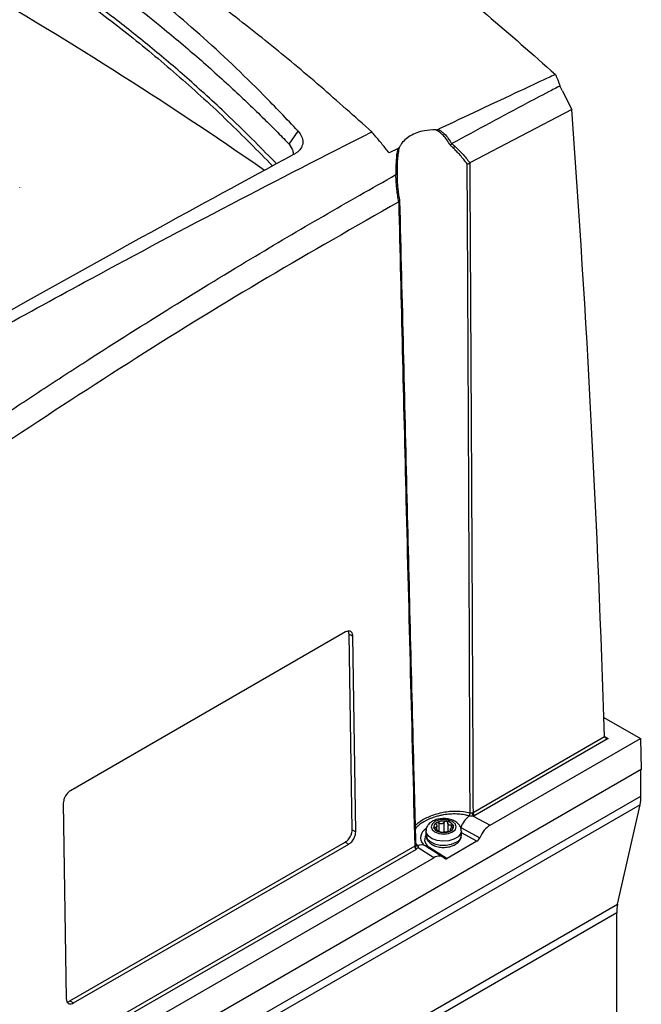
# Model space of a CAD drawing. Header units: millimetres. Extents: x -0.66 to 0.91, y -0.4 to 0.64.
# Tile 115 of 171: x 0.79 to 0.91, y -0.24 to -0.04. Entities that reach past the tile are written whole.
import ezdxf

# ---------------------------------------------------------------- set-up
doc = ezdxf.new("R2010")
doc.units = ezdxf.units.MM
doc.layers.add('FORMAT', color=7, linetype='Continuous')

msp = doc.modelspace()

# ---------------------------------------------------------------- linework, layer by layer
at = {"layer": 'FORMAT', "color": 7, "linetype": 'Continuous', "lineweight": 25}
for p, q in [((0.89582, -0.058138), (0.895369, -0.05724)), ((0.89582, -0.058138), (0.897696, -0.061876)), ((0.897696, -0.061876), (0.877543, -0.07247)), ((0.841771, -0.068766), (0.843544, -0.06617)), ((0.863324, -0.069653), (0.861549, -0.070506)), ((0.788481, -0.077317), (0.788481, -0.077309)), ((0.852949, -0.165339), (0.798501, -0.196771)), ((0.85368, -0.165762), (0.853549, -0.165173)), ((0.85426, -0.204474), (0.85368, -0.165762)), ((0.85368, -0.165762), (0.854388, -0.16617)), ((0.854968, -0.204882), (0.854388, -0.16617)), ((0.904061, -0.18227), (0.91127, -0.186432)), ((0.878163, -0.201053), (0.904183, -0.186032)), ((0.90489, -0.186433), (0.878517, -0.201658)), ((0.881553, -0.203587), (0.91127, -0.186432)), ((0.904182, -0.186025), (0.90489, -0.186433)), ((0.904183, -0.186032), (0.904183, -0.186033)), ((0.91127, -0.186432), (0.911455, -0.192556)), ((0.911455, -0.192556), (0.656835, -0.339545)), ((0.911393, -0.197821), (0.911393, -0.192591)), ((0.656835, -0.344775), (0.911393, -0.197821)), ((0.911212, -0.199554), (0.656653, -0.346507)), ((0.797112, -0.199234), (0.797692, -0.237947)), ((0.906766, -0.219223), (0.911212, -0.199554)), ((0.877397, -0.20176), (0.877394, -0.20176)), ((0.878171, -0.201788), (0.881553, -0.203587)), ((0.85426, -0.204474), (0.854968, -0.204882)), ((0.87063, -0.204046), (0.87063, -0.204362)), ((0.87101, -0.204525), (0.87101, -0.203772)), ((0.871419, -0.203155), (0.871419, -0.204732)), ((0.872449, -0.204953), (0.872449, -0.202996)), ((0.873149, -0.203104), (0.873149, -0.204848)), ((0.873712, -0.204422), (0.873712, -0.204731)), ((0.873815, -0.204669), (0.873815, -0.204539)), ((0.873904, -0.204102), (0.873904, -0.20354)), ((0.875734, -0.204046), (0.879514, -0.206056)), ((0.868861, -0.204719), (0.868861, -0.205536)), ((0.875861, -0.205536), (0.875861, -0.204719)), ((0.878931, -0.206762), (0.875861, -0.205129)), ((0.786239, -0.254119), (0.866704, -0.207668)), ((0.86689, -0.20837), (0.786593, -0.254725)), ((0.798424, -0.238369), (0.852871, -0.206938)), ((0.799131, -0.238777), (0.853578, -0.207346)), ((0.852871, -0.206938), (0.853578, -0.207346)), ((0.86679, -0.207114), (0.867191, -0.20765)), ((0.866852, -0.207475), (0.866852, -0.207461)), ((0.866882, -0.207561), (0.866884, -0.207563)), ((0.867191, -0.20765), (0.867193, -0.207651)), ((0.870398, -0.210026), (0.867283, -0.208074)), ((0.8722, -0.209882), (0.868712, -0.207697)), ((0.869606, -0.207974), (0.87307, -0.210145)), ((0.878931, -0.206762), (0.87307, -0.210145)), ((0.78963, -0.256653), (0.870398, -0.210026)), ((0.652207, -0.366176), (0.906766, -0.219223)), ((0.906585, -0.220955), (0.652026, -0.367909)), ((0.906585, -0.243263), (0.906585, -0.220955)), ((0.798424, -0.238369), (0.799131, -0.238777))]:
    msp.add_line(p, q, dxfattribs=at)
at = {"layer": 'FORMAT', "color": 7, "linetype": 'Continuous', "lineweight": 25, "flags": 128}
for points in [[(0.870593, -0.202882), (0.870051, -0.20335), (0.869861, -0.203903), (0.870051, -0.204455), (0.870593, -0.204923), (0.871404, -0.205236), (0.872361, -0.205346), (0.873317, -0.205236), (0.874128, -0.204923), (0.87467, -0.204455), (0.874861, -0.203903), (0.87467, -0.20335), (0.874128, -0.202882), (0.873317, -0.202569), (0.872361, -0.20246), (0.871404, -0.202569), (0.870593, -0.202882)], [(0.875861, -0.204717), (0.875715, -0.205296), (0.875209, -0.205893), (0.874394, -0.206364), (0.873359, -0.206656), (0.872216, -0.206738), (0.871088, -0.206602), (0.870099, -0.206261), (0.869354, -0.205754), (0.868935, -0.205134), (0.868861, -0.204719)], [(0.868861, -0.205536), (0.868864, -0.205619), (0.8691, -0.20627), (0.86969, -0.206842), (0.870569, -0.207272), (0.871642, -0.207513), (0.872794, -0.207541), (0.873898, -0.207351), (0.874836, -0.206965)]]:
    msp.add_lwpolyline(points, dxfattribs=at)
at = {"layer": 'FORMAT', "color": 7, "linetype": 'Continuous', "lineweight": 25}
for centre, radius, start, end in [((0.351477, -0.773149), 0.8511733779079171, 55.229995, 64.911818), ((0.873546, -0.068592), 0.0011894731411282, 307.053851, 329.840813), ((0.862972, -0.07588), 0.0002823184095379, 53.617655, 97.994537), ((0.903517, -0.197873), 0.0078762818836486, 347.678572, 0.374896), ((0.881049, -0.206161), 0.0057212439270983, 129.707658, 158.30289), ((0.876467, -0.201147), 0.0011120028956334, 326.540595, 0.687065), ((0.87647, -0.201147), 0.0011114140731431, 326.511347, 0.679877), ((0.879381, -0.201102), 0.0013906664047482, 180.711352, 209.55477), ((0.878932, -0.201009), 0.0007703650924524, 183.229654, 237.347738), ((0.869794, -0.206056), 0.0019927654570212, 118.474863, 220.681814), ((0.871272, -0.203909), 0.0008682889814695, 110.742075, 199.461002), ((0.871957, -0.203204), 0.0018029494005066, 213.438879, 266.566498), ((0.872357, -0.205789), 0.0030317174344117, 80.228903, 117.357175), ((0.870998, -0.205296), 0.0007033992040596, 52.223814, 67.781563), ((0.872023, -0.203521), 0.0013555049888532, 235.975145, 244.030232), ((0.872764, -0.204601), 0.0018029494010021, 33.438879, 86.566498), ((0.873723, -0.202918), 0.0007033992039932, 232.223814, 247.781563), ((0.872699, -0.204693), 0.0013555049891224, 55.975145, 64.030232), ((0.87345, -0.203897), 0.0008682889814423, 290.742075, 19.461002), ((0.87022, -0.206465), 0.0016292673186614, 147.354391, 247.851072), ((0.872364, -0.202016), 0.0030317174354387, 260.228903, 297.357175), ((0.874182, -0.205414), 0.0016831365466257, 292.848588, 355.831271), ((0.866603, -0.207441), 0.0002486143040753, 294.08033, 355.416534), ((0.866656, -0.207468), 0.000194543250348, 2.073719, 44.377114), ((0.867114, -0.207314), 0.0003450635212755, 227.009741, 282.893798), ((0.867116, -0.207315), 0.0003447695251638, 226.888912, 282.929744), ((0.867907, -0.209126), 0.0016403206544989, 60.593804, 115.867621), ((0.869267, -0.207379), 0.000684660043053, 272.4477, 299.606185), ((0.914461, -0.220904), 0.0078762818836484, 167.678572, 180.374896)]:
    msp.add_arc(centre, radius, start, end, dxfattribs=at)
for centre, major_axis, ratio, start_param, end_param in [((-1.462135, -1.605187), (1.629279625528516, 2.925348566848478), 0.587367, 5.507761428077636, 5.553786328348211), ((0.90489, -0.186025), (0.0007071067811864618, 0), 0.577382, 3.160686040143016, 4.712388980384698), ((0.881598, -0.206468), (0.001705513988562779, 0.003056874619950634), 0.587796, 0.7774883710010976, 1.75925372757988), ((0.878918, -0.205939), (0.0004872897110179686, 0.0008733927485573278), 0.587796, 3.919081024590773, 4.900846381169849), ((0.87044, -0.21291), (0.001706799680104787, 0.003059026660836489), 0.586955, 6.07821691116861, 7.059982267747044), ((0.873058, -0.209322), (0.0004876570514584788, 0.0008740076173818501), 0.586955, 2.936624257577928, 3.918389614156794)]:
    msp.add_ellipse(centre, major_axis=major_axis, ratio=ratio, start_param=start_param, end_param=end_param, dxfattribs=at)
for points, knots in [([(0.7486825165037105, 0.0291848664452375), (0.7512682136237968, 0.0285461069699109), (0.7564396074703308, 0.0272685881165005), (0.7662035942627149, 0.0243530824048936), (0.7757329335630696, 0.0210220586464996), (0.7859825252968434, 0.0169194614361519), (0.7949801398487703, 0.0129640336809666), (0.8050689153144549, 0.0080681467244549), (0.8152389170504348, 0.0026730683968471), (0.8255049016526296, -0.0032331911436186), (0.8358632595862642, -0.0096567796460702), (0.846314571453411, -0.0166106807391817), (0.856814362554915, -0.0240733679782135), (0.8683809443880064, -0.0328392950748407), (0.8809780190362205, -0.0430099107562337), (0.8899661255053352, -0.0509829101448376), (0.8944646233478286, -0.0549733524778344)], [0, 0, 0, 0, 0.0558601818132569, 0.1117203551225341, 0.2078317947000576, 0.2559942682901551, 0.3246454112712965, 0.3932965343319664, 0.4624266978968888, 0.5315568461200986, 0.6013391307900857, 0.6718757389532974, 0.7428013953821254, 0.8138578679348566, 0.9068368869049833, 0.9999999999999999, 0.9999999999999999, 0.9999999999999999, 0.9999999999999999]), ([(0.8581242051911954, -0.0663332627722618), (0.8547515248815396, -0.0633102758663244), (0.8480003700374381, -0.0572591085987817), (0.8377139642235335, -0.0487078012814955), (0.8273184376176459, -0.0405510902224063), (0.8168559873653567, -0.0328719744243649), (0.8063604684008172, -0.0256795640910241), (0.795836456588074, -0.018978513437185), (0.7852664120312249, -0.0127584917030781), (0.7747058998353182, -0.0070547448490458), (0.7641837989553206, -0.0018811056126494), (0.7537062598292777, 0.0027614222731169), (0.7432557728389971, 0.0068819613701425), (0.7338194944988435, 0.010123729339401), (0.7253966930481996, 0.012671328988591), (0.7204649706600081, 0.0139301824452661), (0.7179979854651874, 0.0145598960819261)], [0, 0, 0, 0, 0.0740144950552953, 0.1481561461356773, 0.2226838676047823, 0.2973414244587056, 0.3713556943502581, 0.4454971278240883, 0.5200246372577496, 0.594681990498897, 0.6686962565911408, 0.7428376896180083, 0.8173652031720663, 0.8920225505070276, 0.9459866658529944, 1, 1, 1, 1]), ([(0.8435441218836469, -0.0661698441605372), (0.8412844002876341, -0.0637811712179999), (0.8349832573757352, -0.0571204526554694), (0.8241770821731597, -0.0469183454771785), (0.8124210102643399, -0.0370914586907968), (0.8017386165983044, -0.0291424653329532), (0.792292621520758, -0.0227668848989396), (0.7826216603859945, -0.0168875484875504), (0.7727649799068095, -0.0115332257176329), (0.7628609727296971, -0.0067691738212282), (0.7529394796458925, -0.0025843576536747), (0.7431437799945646, 0.0009984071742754), (0.7333904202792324, 0.0040322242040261), (0.7237946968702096, 0.0065605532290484), (0.7173799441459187, 0.0078519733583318), (0.7142179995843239, 0.0084885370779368)], [0, 0, 0, 0, 0.0609807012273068, 0.1700422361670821, 0.2794979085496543, 0.3535433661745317, 0.4277154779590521, 0.5022736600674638, 0.5769622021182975, 0.6512214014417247, 0.7231840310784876, 0.7951468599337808, 0.8640728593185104, 0.932999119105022, 1, 1, 1, 1]), ([(0.7142165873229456, 0.0049658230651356), (0.7154895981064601, 0.0046800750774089), (0.7177618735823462, 0.0041700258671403), (0.7218059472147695, 0.0031783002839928), (0.7277342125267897, 0.001612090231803), (0.7382500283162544, -0.0015516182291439), (0.7518639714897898, -0.0065482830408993), (0.7670737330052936, -0.0134009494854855), (0.780710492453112, -0.020676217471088), (0.7933455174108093, -0.0284293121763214), (0.8049781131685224, -0.0364673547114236), (0.8150097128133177, -0.0442070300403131), (0.8235489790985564, -0.0513967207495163), (0.8304103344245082, -0.0575706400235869), (0.8356116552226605, -0.0625536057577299), (0.839234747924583, -0.0661483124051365), (0.8408187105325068, -0.0677682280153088), (0.8416121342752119, -0.0685796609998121)], [0, 0, 0, 0, 0.0275140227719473, 0.049111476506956, 0.0876309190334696, 0.1563043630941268, 0.2788226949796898, 0.3884713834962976, 0.4987565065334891, 0.5924754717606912, 0.6859308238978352, 0.7793009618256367, 0.8409592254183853, 0.9027006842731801, 0.9571380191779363, 0.9785299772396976, 1, 1, 1, 1]), ([(0.7126411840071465, -0.0006500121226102), (0.7165853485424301, -0.0015069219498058), (0.7244736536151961, -0.0032207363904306), (0.7362515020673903, -0.0067039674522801), (0.747967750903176, -0.0108669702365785), (0.7592149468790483, -0.0156201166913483), (0.7699793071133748, -0.0208646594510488), (0.7802472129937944, -0.026524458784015), (0.7904246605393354, -0.0328071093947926), (0.8004612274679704, -0.0397003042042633), (0.8104024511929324, -0.0472436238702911), (0.820159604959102, -0.0554094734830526), (0.829582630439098, -0.0639894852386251), (0.8355796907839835, -0.0700963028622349), (0.8385012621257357, -0.0730713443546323)], [0, 0, 0, 0, 0.0872833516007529, 0.1745661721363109, 0.2625216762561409, 0.3506752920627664, 0.4303471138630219, 0.5106357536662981, 0.5909244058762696, 0.6726082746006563, 0.7542923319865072, 0.8375841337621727, 0.9208763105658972, 1, 1, 1, 1]), ([(0.8392728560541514, -0.0726505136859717), (0.8378496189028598, -0.0711831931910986), (0.8347940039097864, -0.0680329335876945), (0.8290572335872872, -0.0624553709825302), (0.8223177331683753, -0.0562565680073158), (0.8147294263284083, -0.0497752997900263), (0.805336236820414, -0.0422993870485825), (0.7937269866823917, -0.0339701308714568), (0.7804860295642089, -0.0257387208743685), (0.7677365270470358, -0.018883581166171), (0.7555322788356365, -0.0132231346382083), (0.7445617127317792, -0.0089167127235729), (0.7348913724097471, -0.0056738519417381), (0.7268956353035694, -0.0033573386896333), (0.7197024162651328, -0.001556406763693), (0.7152851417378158, -0.0006363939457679), (0.7133373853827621, -0.0002307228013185)], [0, 0, 0, 0, 0.0387027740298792, 0.0830928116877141, 0.1527586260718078, 0.2149383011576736, 0.2771697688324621, 0.3884890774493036, 0.4991091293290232, 0.5924698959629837, 0.6856277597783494, 0.7788213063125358, 0.8404666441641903, 0.9022983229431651, 0.9569193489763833, 1, 1, 1, 1]), ([(0.8944646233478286, -0.0549733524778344), (0.8944586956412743, -0.0549761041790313), (0.8944254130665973, -0.0549915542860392), (0.8942826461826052, -0.0550577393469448), (0.8937080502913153, -0.0553243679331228), (0.891409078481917, -0.0563917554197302), (0.8838525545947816, -0.0599091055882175), (0.8767179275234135, -0.063282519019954), (0.8713398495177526, -0.0658253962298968)], [0, 0, 0, 0, 0.0007707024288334, 0.0043272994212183, 0.0185536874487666, 0.0754592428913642, 0.3030816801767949, 1, 1, 1, 1]), ([(0.8944646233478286, -0.0549733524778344), (0.8945459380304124, -0.0551542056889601), (0.8947087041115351, -0.0555162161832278), (0.8949400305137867, -0.0560757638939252), (0.8951634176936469, -0.0566511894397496), (0.8953003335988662, -0.0570437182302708), (0.8953688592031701, -0.0572401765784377)], [0, 0, 0, 0, 0.2393281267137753, 0.4790586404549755, 0.7392719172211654, 1, 1, 1, 1]), ([(0.8953688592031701, -0.0572401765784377), (0.8953443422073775, -0.0572532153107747), (0.8953075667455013, -0.0572727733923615), (0.8952645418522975, -0.057295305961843), (0.8952214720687, -0.0573177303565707), (0.8950922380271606, -0.0573849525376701), (0.8945753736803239, -0.0576541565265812), (0.8925077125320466, -0.0587329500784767), (0.8855460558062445, -0.0623874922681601), (0.8789722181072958, -0.0659539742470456), (0.8739754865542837, -0.0686648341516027)], [0, 0, 0, 0, 0.003453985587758, 0.0051809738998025, 0.0060444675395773, 0.0094984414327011, 0.0233143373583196, 0.0785779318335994, 0.2996330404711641, 1, 1, 1, 1]), ([(0.8435441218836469, -0.0661698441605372), (0.8438176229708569, -0.0665248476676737), (0.8443644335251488, -0.0672346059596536), (0.8445696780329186, -0.0683892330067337), (0.8442848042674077, -0.0694677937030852), (0.8436453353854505, -0.0702249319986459), (0.8430898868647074, -0.0705596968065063), (0.8429123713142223, -0.0706666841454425)], [0, 0, 0, 0, 0.2168583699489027, 0.4335648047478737, 0.6548608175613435, 0.8896971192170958, 1, 1, 1, 1]), ([(0.8707767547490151, -0.0659109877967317), (0.8700209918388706, -0.0659488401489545), (0.8681364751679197, -0.0660432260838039), (0.8656165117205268, -0.0670059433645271), (0.8641596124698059, -0.0683356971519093), (0.8636785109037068, -0.0692059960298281), (0.8635874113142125, -0.0693707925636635)], [0, 0, 0, 0, 0.2343571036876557, 0.5843762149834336, 0.9212990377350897, 1, 1, 1, 1]), ([(0.8707767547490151, -0.0659109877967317), (0.8708546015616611, -0.0659095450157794), (0.8710118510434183, -0.065906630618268), (0.871181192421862, -0.0658798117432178), (0.8712877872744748, -0.0658479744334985), (0.8713224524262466, -0.0658329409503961), (0.8713398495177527, -0.0658253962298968)], [0, 0, 0, 0, 0.3870844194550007, 0.781905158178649, 0.8905466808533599, 1, 1, 1, 1]), ([(0.8736306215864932, -0.0689643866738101), (0.8734364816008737, -0.0686165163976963), (0.8730447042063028, -0.0679145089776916), (0.8723174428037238, -0.0670672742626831), (0.8715561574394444, -0.066386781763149), (0.8710377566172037, -0.0660703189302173), (0.8707767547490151, -0.0659109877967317)], [0, 0, 0, 0, 0.2810048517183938, 0.5670719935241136, 0.7820315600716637, 1, 1, 1, 1]), ([(0.8713398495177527, -0.0658253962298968), (0.8715388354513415, -0.0659611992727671), (0.8719384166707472, -0.0662339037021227), (0.8726030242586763, -0.0668298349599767), (0.8733018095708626, -0.0676344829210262), (0.8737371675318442, -0.0683327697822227), (0.8739296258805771, -0.0686991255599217), (0.8739314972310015, -0.0687026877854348)], [0, 0, 0, 0, 0.1854783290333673, 0.372456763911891, 0.6818505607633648, 0.9969065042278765, 1, 1, 1, 1]), ([(0.765159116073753, -0.1161134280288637), (0.7713711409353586, -0.1126200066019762), (0.7837958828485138, -0.1056327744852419), (0.8055080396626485, -0.0937645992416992), (0.8302936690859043, -0.0805396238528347), (0.848846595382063, -0.0710691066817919), (0.8581242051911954, -0.0663332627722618)], [0, 0, 0, 0, 0.2003193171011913, 0.4006609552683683, 0.7002934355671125, 1, 1, 1, 1]), ([(0.8615490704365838, -0.0705064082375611), (0.8613324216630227, -0.0702264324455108), (0.8608984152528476, -0.0696655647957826), (0.8602136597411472, -0.0688106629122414), (0.8595041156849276, -0.0679469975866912), (0.8588057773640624, -0.0671188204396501), (0.8583394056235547, -0.0665812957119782), (0.8581242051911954, -0.0663332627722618)], [0, 0, 0, 0, 0.2038617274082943, 0.4083904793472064, 0.6150076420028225, 0.8223508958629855, 0.9999999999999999, 0.9999999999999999, 0.9999999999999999, 0.9999999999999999]), ([(0.8416121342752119, -0.0685796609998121), (0.8416395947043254, -0.0686094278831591), (0.8416945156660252, -0.0686689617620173), (0.8417457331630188, -0.068733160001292), (0.8417713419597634, -0.0687652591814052)], [0, 0, 0, 0, 0.4999990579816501, 1, 1, 1, 1]), ([(0.8417713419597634, -0.0687652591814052), (0.8420734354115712, -0.0691994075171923), (0.8425506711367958, -0.0698852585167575), (0.842583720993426, -0.0705293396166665), (0.8425958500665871, -0.0707657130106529)], [0, 0, 0, 0, 0.6330067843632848, 1, 1, 1, 1]), ([(0.8629671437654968, -0.0747837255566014), (0.8629670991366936, -0.0747796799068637), (0.8629622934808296, -0.0743440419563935), (0.862960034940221, -0.0734560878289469), (0.8630031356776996, -0.0721473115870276), (0.863104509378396, -0.0708609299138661), (0.8632505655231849, -0.0700586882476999), (0.863324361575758, -0.0696533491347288)], [0, 0, 0, 0, 0.0024028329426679, 0.2587384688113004, 0.519175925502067, 0.757059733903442, 1, 1, 1, 1]), ([(0.8635874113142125, -0.0693707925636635), (0.8635613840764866, -0.0694750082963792), (0.8634400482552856, -0.0699608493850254), (0.8632854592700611, -0.0708776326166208), (0.8631694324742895, -0.0721451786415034), (0.8631213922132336, -0.073459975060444), (0.8631240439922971, -0.0743315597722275), (0.8631253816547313, -0.0747712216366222)], [0, 0, 0, 0, 0.0609342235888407, 0.2840679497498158, 0.5127992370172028, 0.7542366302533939, 1, 1, 1, 1]), ([(0.863324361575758, -0.0696533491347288), (0.8633526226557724, -0.0696372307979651), (0.8634099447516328, -0.0696045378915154), (0.8634786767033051, -0.0695368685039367), (0.8635393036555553, -0.0694591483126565), (0.8635713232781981, -0.0694003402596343), (0.8635874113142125, -0.0693707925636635)], [0, 0, 0, 0, 0.2294843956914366, 0.4654643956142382, 0.7314263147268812, 1, 1, 1, 1]), ([(0.8739314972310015, -0.0687026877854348), (0.8738961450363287, -0.0687444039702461), (0.8738254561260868, -0.0688278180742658), (0.8737164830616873, -0.0689118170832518), (0.8736511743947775, -0.0689525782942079), (0.8736326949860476, -0.0689631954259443), (0.8736306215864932, -0.0689643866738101)], [0, 0, 0, 0, 0.4182542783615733, 0.8363254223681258, 0.9816356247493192, 1, 1, 1, 1]), ([(0.8742629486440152, -0.0695408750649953), (0.8742078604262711, -0.0694886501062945), (0.8740976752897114, -0.0693841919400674), (0.8739368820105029, -0.0692363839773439), (0.8737813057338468, -0.0690962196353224), (0.8736808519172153, -0.0690083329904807), (0.8736306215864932, -0.0689643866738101)], [0, 0, 0, 0, 0.2648989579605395, 0.5298397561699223, 0.7649038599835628, 1, 1, 1, 1]), ([(0.8739314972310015, -0.0687026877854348), (0.8739365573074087, -0.0686966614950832), (0.8739468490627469, -0.0686844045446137), (0.8739604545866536, -0.0686740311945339), (0.8739701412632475, -0.0686678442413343), (0.8739737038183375, -0.0686658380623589), (0.8739754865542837, -0.0686648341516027)], [0, 0, 0, 0, 0.3817367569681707, 0.7764193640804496, 0.8881181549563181, 1, 1, 1, 1]), ([(0.8739754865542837, -0.0686648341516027), (0.8740175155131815, -0.0687002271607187), (0.8741015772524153, -0.0687710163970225), (0.8742436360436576, -0.0688935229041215), (0.8744016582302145, -0.0690323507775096), (0.8745169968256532, -0.0691369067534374), (0.8745746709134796, -0.0691891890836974)], [0, 0, 0, 0, 0.2079161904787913, 0.415851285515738, 0.7079013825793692, 1, 1, 1, 1]), ([(0.8770098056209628, -0.0726887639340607), (0.876785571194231, -0.0723932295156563), (0.8763366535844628, -0.0718015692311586), (0.8756489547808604, -0.0709854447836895), (0.8749604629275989, -0.0702258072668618), (0.8744956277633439, -0.0697693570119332), (0.8742629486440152, -0.0695408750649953)], [0, 0, 0, 0, 0.2620582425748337, 0.5246409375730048, 0.7620530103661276, 1, 1, 1, 1]), ([(0.8745746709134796, -0.0691891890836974), (0.8748174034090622, -0.0694172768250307), (0.8753034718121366, -0.069874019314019), (0.8760411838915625, -0.0706529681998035), (0.876660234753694, -0.0713634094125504), (0.8771704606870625, -0.0719885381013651), (0.8774189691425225, -0.072309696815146), (0.8775432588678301, -0.0724703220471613)], [0, 0, 0, 0, 0.2295521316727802, 0.4596749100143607, 0.7294916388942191, 0.864707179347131, 1, 1, 1, 1]), ([(0.7861079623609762, -0.1019609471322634), (0.7955795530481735, -0.0966679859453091), (0.8145250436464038, -0.0860807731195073), (0.8333965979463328, -0.0758031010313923), (0.8428424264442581, -0.0707044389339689), (0.8429123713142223, -0.0706666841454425)], [0, 0, 0, 0, 0.4980809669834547, 0.996283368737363, 1, 1, 1, 1]), ([(0.8770098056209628, -0.0726887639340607), (0.8770115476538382, -0.0726885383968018), (0.8770225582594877, -0.0726871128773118), (0.8770880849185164, -0.0726773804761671), (0.877209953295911, -0.0726472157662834), (0.8773753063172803, -0.0725810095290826), (0.8774630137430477, -0.0725228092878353), (0.8775069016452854, -0.0724936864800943)], [0, 0, 0, 0, 0.0103442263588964, 0.0653811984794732, 0.3849067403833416, 0.6922135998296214, 1, 1, 1, 1]), ([(0.8775810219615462, -0.2011339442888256), (0.8775524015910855, -0.1927024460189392), (0.8774947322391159, -0.1757131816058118), (0.8773850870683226, -0.1487776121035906), (0.877265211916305, -0.1223331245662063), (0.8771375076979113, -0.0965051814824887), (0.8770523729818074, -0.0806275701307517), (0.8770098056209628, -0.0726887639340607)], [0, 0, 0, 0, 0.1968393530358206, 0.396626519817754, 0.6290099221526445, 0.8145049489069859, 1, 1, 1, 1]), ([(0.8775432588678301, -0.0724703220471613), (0.8775402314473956, -0.07247199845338), (0.8775341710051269, -0.0724753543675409), (0.8775250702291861, -0.0724809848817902), (0.8775159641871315, -0.0724870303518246), (0.8775099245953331, -0.0724914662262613), (0.8775069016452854, -0.0724936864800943)], [0, 0, 0, 0, 0.248789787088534, 0.4980398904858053, 0.7487577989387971, 0.9999999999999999, 0.9999999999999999, 0.9999999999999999, 0.9999999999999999]), ([(0.8775069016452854, -0.0724936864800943), (0.87759998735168, -0.0884143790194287), (0.8777243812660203, -0.1096897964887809), (0.8778604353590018, -0.1355659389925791), (0.877997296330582, -0.1624920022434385), (0.8780901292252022, -0.1840705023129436), (0.8781631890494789, -0.2010528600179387)], [0, 0, 0, 0, 0.3716732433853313, 0.4966808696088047, 0.6038860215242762, 1, 1, 1, 1]), ([(0.7822338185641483, -0.1244763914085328), (0.7853498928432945, -0.1223983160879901), (0.7915824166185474, -0.1182419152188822), (0.8033594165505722, -0.110580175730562), (0.8175700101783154, -0.1015734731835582), (0.8334486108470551, -0.0918789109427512), (0.8485680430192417, -0.0829397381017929), (0.8581344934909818, -0.077512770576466), (0.8629183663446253, -0.0747989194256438)], [0, 0, 0, 0, 0.1161294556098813, 0.2322728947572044, 0.4384087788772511, 0.6446218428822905, 0.8222868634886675, 0.9999999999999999, 0.9999999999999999, 0.9999999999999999, 0.9999999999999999]), ([(0.8629183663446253, -0.0747989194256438), (0.8629222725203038, -0.0747968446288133), (0.8629301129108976, -0.0747926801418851), (0.8629422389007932, -0.0747880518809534), (0.862954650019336, -0.0747847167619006), (0.8629629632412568, -0.0747840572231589), (0.8629671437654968, -0.0747837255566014)], [0, 0, 0, 0, 0.2445890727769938, 0.4909338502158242, 0.7440025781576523, 1, 1, 1, 1]), ([(0.862932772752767, -0.0756009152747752), (0.8629302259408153, -0.0755230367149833), (0.8629251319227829, -0.0753672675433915), (0.8629209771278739, -0.0751557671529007), (0.8629187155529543, -0.0749663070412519), (0.862918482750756, -0.0748547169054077), (0.8629183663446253, -0.0747989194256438)], [0, 0, 0, 0, 0.2909235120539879, 0.5818920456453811, 0.7909369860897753, 0.9999999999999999, 0.9999999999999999, 0.9999999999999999, 0.9999999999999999]), ([(0.8634931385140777, -0.0801902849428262), (0.8634532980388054, -0.0799857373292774), (0.8633735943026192, -0.0795765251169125), (0.8632689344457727, -0.0789599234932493), (0.8631756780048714, -0.0783413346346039), (0.863077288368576, -0.0775754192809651), (0.8629842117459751, -0.0766610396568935), (0.8629499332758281, -0.0759545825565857), (0.862932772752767, -0.0756009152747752)], [0, 0, 0, 0, 0.1345960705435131, 0.2692691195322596, 0.4041898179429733, 0.5392010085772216, 0.7693143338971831, 1, 1, 1, 1]), ([(0.8631253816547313, -0.0747712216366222), (0.8631253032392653, -0.074771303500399), (0.8631249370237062, -0.0747716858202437), (0.8631202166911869, -0.0747740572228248), (0.8630887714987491, -0.0747786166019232), (0.8630093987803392, -0.0747819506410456), (0.8629671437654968, -0.0747837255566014)], [0, 0, 0, 0, 0.0175796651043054, 0.0821004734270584, 0.5113452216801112, 1, 1, 1, 1]), ([(0.8631253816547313, -0.0747712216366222), (0.863125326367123, -0.0748417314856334), (0.8631252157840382, -0.0749827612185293), (0.8631270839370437, -0.0751693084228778), (0.8631296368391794, -0.0752853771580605), (0.8631306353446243, -0.0753307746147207)], [0, 0, 0, 0, 0.3784139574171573, 0.7568817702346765, 1, 1, 1, 1]), ([(0.8631306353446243, -0.0753307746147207), (0.863131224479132, -0.0753617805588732), (0.8631332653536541, -0.0754691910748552), (0.8631369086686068, -0.0755767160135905), (0.8631395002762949, -0.0756532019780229)], [0, 0, 0, 0, 0.2886676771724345, 1, 1, 1, 1]), ([(0.8631395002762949, -0.0756532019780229), (0.8631560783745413, -0.0760000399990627), (0.863189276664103, -0.0766945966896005), (0.8632966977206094, -0.0777702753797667), (0.8634437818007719, -0.0788783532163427), (0.8635801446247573, -0.0796346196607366), (0.863648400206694, -0.0800131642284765)], [0, 0, 0, 0, 0.2379941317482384, 0.4765925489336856, 0.7380115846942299, 1, 1, 1, 1]), ([(0.8634931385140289, -0.0801902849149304), (0.8548277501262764, -0.085129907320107), (0.837494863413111, -0.0950103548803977), (0.8115181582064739, -0.1109444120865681), (0.794246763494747, -0.1222901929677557), (0.7856120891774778, -0.12796241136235)], [0, 0, 0, 0, 0.3333055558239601, 0.666692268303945, 1, 1, 1, 1]), ([(0.8635202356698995, -0.0801772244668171), (0.8635179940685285, -0.080178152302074), (0.8635135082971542, -0.0801800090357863), (0.8635067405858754, -0.0801831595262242), (0.8634999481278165, -0.080186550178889), (0.8634954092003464, -0.0801890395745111), (0.8634931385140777, -0.0801902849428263)], [0, 0, 0, 0, 0.2492988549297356, 0.4988833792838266, 0.74930671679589, 0.9999999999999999, 0.9999999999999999, 0.9999999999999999, 0.9999999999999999]), ([(0.8635202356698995, -0.0801772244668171), (0.8635563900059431, -0.080160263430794), (0.8636286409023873, -0.0801263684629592), (0.8636739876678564, -0.0800715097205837), (0.8636685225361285, -0.0800349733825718), (0.8636520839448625, -0.0800166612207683), (0.8636489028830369, -0.0800136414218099), (0.8636484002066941, -0.0800131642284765)], [0, 0, 0, 0, 0.3077900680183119, 0.6150882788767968, 0.93493615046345, 0.9897185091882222, 1, 1, 1, 1]), ([(0.866704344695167, -0.2076679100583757), (0.8664092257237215, -0.1962617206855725), (0.8658189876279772, -0.1734493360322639), (0.8650004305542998, -0.1407904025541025), (0.864233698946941, -0.1096999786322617), (0.8637580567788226, -0.0900181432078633), (0.8635202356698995, -0.0801772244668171)], [0, 0, 0, 0, 0.2685409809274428, 0.5370821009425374, 0.7685410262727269, 1, 1, 1, 1]), ([(0.863648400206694, -0.0800131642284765), (0.8638840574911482, -0.0898303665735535), (0.8643553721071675, -0.1094647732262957), (0.8650580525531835, -0.1382211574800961), (0.8657539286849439, -0.1662840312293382), (0.8663283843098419, -0.1890915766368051), (0.8666786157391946, -0.2027717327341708), (0.8667953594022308, -0.2073317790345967)], [0, 0, 0, 0, 0.231199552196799, 0.4623991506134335, 0.6774395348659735, 0.8924799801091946, 1, 1, 1, 1]), ([(0.8543875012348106, -0.1661697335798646), (0.8543590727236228, -0.1659506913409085), (0.8542999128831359, -0.1654948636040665), (0.8539091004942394, -0.1651631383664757), (0.853428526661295, -0.165116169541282), (0.8531043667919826, -0.1652665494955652), (0.8529486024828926, -0.165338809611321)], [0, 0, 0, 0, 0.2702800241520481, 0.5624537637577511, 0.7897516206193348, 1, 1, 1, 1]), ([(0.7985013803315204, -0.1967705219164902), (0.7983014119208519, -0.1969152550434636), (0.7978852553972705, -0.1972164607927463), (0.7974175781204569, -0.1979359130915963), (0.7971497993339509, -0.1986494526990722), (0.797124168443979, -0.1990444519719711), (0.7971118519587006, -0.199234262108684)], [0, 0, 0, 0, 0.2702426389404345, 0.5624050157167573, 0.7897212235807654, 1, 1, 1, 1]), ([(0.8667047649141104, -0.203786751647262), (0.8668005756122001, -0.2036427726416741), (0.8671850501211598, -0.2030650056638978), (0.8686828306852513, -0.202186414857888), (0.8709648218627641, -0.2012560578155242), (0.8736167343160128, -0.2007453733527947), (0.8759024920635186, -0.2007587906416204), (0.8771525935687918, -0.2010381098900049), (0.8775785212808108, -0.201133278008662)], [0, 0, 0, 0, 0.0688835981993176, 0.2764199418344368, 0.4791632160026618, 0.6837779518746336, 0.892258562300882, 0.9999999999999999, 0.9999999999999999, 0.9999999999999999, 0.9999999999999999]), ([(0.8773943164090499, -0.2017597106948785), (0.8772007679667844, -0.2017070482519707), (0.876812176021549, -0.2016013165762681), (0.8762052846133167, -0.2014888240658), (0.8755869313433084, -0.2014098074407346), (0.874958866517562, -0.2013664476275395), (0.8743151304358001, -0.2013574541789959), (0.8736692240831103, -0.201383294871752), (0.8730268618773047, -0.2014422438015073), (0.8723933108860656, -0.201532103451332), (0.8717622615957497, -0.2016532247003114), (0.8709445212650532, -0.201851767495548), (0.8701598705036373, -0.202103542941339), (0.8694305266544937, -0.202397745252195), (0.8689089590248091, -0.2026407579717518), (0.8684239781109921, -0.2029009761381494), (0.8679762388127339, -0.2031776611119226), (0.8675699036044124, -0.2034715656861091), (0.8671105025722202, -0.2038571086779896), (0.8668714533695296, -0.2041578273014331), (0.8667191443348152, -0.2043494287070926)], [0, 0, 0, 0, 0.0507665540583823, 0.1019252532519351, 0.1512191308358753, 0.20086887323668, 0.2510682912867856, 0.3020201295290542, 0.351178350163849, 0.4006865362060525, 0.4507388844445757, 0.5015395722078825, 0.6001095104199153, 0.6507753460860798, 0.7018471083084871, 0.752261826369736, 0.8030815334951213, 0.8551849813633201, 0.9077318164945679, 1, 1, 1, 1]), ([(0.8758424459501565, -0.2047183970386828), (0.8758249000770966, -0.2044920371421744), (0.875788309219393, -0.2040199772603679), (0.8753804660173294, -0.2033962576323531), (0.8747755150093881, -0.2028779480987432), (0.8739567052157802, -0.2024928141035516), (0.872967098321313, -0.2022749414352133), (0.8719023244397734, -0.2022626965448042), (0.8709009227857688, -0.2024404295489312), (0.870351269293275, -0.2027073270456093), (0.8700929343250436, -0.2028327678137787)], [0, 0, 0, 0, 0.1045986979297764, 0.218134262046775, 0.3359402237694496, 0.465137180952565, 0.6016810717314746, 0.7386865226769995, 0.8771836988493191, 0.9999999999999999, 0.9999999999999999, 0.9999999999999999, 0.9999999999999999]), ([(0.878171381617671, -0.2017880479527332), (0.8781222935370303, -0.2017960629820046), (0.8780225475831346, -0.2018123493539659), (0.8778655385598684, -0.2018212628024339), (0.8777064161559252, -0.2018173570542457), (0.8775748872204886, -0.2018013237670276), (0.877471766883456, -0.2017809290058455), (0.8774214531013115, -0.2017671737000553), (0.8773966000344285, -0.2017603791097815)], [0, 0, 0, 0, 0.1896102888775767, 0.3852841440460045, 0.5836750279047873, 0.787287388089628, 0.8949281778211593, 1, 1, 1, 1]), ([(0.8775785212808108, -0.201133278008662), (0.8775787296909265, -0.2011333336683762), (0.8775791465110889, -0.201133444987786), (0.8775797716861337, -0.2011336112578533), (0.8775803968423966, -0.2011337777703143), (0.8775808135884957, -0.201133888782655), (0.8775810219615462, -0.2011339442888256)], [0, 0, 0, 0, 0.2500000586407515, 0.5000000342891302, 0.7500000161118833, 1, 1, 1, 1]), ([(0.8775810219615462, -0.2011339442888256), (0.8775939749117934, -0.2011368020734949), (0.8776199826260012, -0.2011425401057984), (0.8776732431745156, -0.2011494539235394), (0.8777422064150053, -0.2011524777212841), (0.8778257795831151, -0.201147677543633), (0.8779101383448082, -0.2011364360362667), (0.8779634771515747, -0.2011251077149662), (0.8779905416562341, -0.2011193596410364)], [0, 0, 0, 0, 0.1020031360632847, 0.2048080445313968, 0.4009488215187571, 0.6026961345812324, 0.798405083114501, 1, 1, 1, 1]), ([(0.8779905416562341, -0.2011193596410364), (0.8780025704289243, -0.2011164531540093), (0.8780664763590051, -0.201101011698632), (0.878119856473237, -0.2010744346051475), (0.8781631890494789, -0.2010528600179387)], [0, 0, 0, 0, 0.1882262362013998, 1, 1, 1, 1]), ([(0.878516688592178, -0.2016580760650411), (0.8784300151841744, -0.2017001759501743), (0.878323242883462, -0.2017520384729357), (0.8781954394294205, -0.2017823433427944), (0.878171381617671, -0.2017880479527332)], [0, 0, 0, 0, 0.8117592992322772, 1, 1, 1, 1]), ([(0.8528709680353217, -0.2069375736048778), (0.8530709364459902, -0.2067928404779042), (0.8534870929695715, -0.2064916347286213), (0.853954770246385, -0.2057721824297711), (0.8542225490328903, -0.2050586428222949), (0.8542481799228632, -0.2046636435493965), (0.8542604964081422, -0.2044738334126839)], [0, 0, 0, 0, 0.2702426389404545, 0.5624050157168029, 0.7897212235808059, 1, 1, 1, 1]), ([(0.8700929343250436, -0.2028327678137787), (0.8699418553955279, -0.2029296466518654), (0.8695588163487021, -0.2031752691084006), (0.869123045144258, -0.2036983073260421), (0.8688539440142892, -0.2042738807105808), (0.8688905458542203, -0.2046174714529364), (0.8689011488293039, -0.2047170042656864)], [0, 0, 0, 0, 0.2193935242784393, 0.5562409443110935, 0.8714500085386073, 1, 1, 1, 1]), ([(0.8704529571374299, -0.2041978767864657), (0.8704462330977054, -0.2041761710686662), (0.8704327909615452, -0.2041327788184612), (0.8704611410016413, -0.2040825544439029), (0.8705223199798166, -0.2040503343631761), (0.8705868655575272, -0.2040438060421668), (0.8706257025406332, -0.2040459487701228), (0.8706300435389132, -0.2040461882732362)], [0, 0, 0, 0, 0.2355200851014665, 0.4708319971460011, 0.7119519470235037, 0.9678034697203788, 1, 1, 1, 1]), ([(0.8708175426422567, -0.2044501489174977), (0.8707744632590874, -0.204433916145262), (0.870688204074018, -0.2044014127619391), (0.8705723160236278, -0.2043319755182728), (0.8704899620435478, -0.2042608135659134), (0.8704641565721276, -0.2042169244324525), (0.8704529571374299, -0.2041978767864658)], [0, 0, 0, 0, 0.272650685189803, 0.5459369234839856, 0.8029390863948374, 1, 1, 1, 1]), ([(0.8709062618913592, -0.2034510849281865), (0.8709158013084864, -0.2034675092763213), (0.8709349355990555, -0.2035004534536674), (0.8709588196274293, -0.2035508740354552), (0.8709788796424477, -0.2036018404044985), (0.8709938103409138, -0.203651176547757), (0.8710071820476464, -0.2037137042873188), (0.8710115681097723, -0.203772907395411), (0.8710064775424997, -0.2038271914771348), (0.8709952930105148, -0.2038773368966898), (0.8709750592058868, -0.2039213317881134), (0.8709460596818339, -0.2039581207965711), (0.8709112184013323, -0.2039902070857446), (0.8708683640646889, -0.2040146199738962), (0.8708181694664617, -0.2040316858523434), (0.8707763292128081, -0.2040409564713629), (0.870730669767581, -0.2040464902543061), (0.8706820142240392, -0.2040485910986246), (0.8706474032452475, -0.2040469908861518), (0.8706300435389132, -0.2040461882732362)], [0, 0, 0, 0, 0.0515560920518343, 0.1034118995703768, 0.156266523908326, 0.2094962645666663, 0.2573940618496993, 0.354899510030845, 0.4047043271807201, 0.4512981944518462, 0.5465125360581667, 0.5952952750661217, 0.6430658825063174, 0.7405172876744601, 0.7902694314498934, 0.841822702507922, 0.8937351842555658, 0.9467011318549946, 1, 1, 1, 1]), ([(0.8708175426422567, -0.2044501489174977), (0.870898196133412, -0.2044798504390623), (0.8710539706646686, -0.2045372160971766), (0.8711957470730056, -0.2046097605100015), (0.8712641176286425, -0.2046447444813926)], [0, 0, 0, 0, 0.5177578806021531, 1, 1, 1, 1]), ([(0.8709062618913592, -0.2034510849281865), (0.8708880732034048, -0.203414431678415), (0.8708516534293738, -0.2033410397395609), (0.8708525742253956, -0.2032332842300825), (0.8708922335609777, -0.2031478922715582), (0.8709423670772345, -0.2031121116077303), (0.870964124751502, -0.203096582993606)], [0, 0, 0, 0, 0.2726506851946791, 0.5459369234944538, 0.8029390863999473, 1, 1, 1, 1]), ([(0.870964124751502, -0.203096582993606), (0.8709950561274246, -0.2030829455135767), (0.8710568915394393, -0.2030556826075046), (0.8711735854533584, -0.2030538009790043), (0.8712941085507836, -0.203082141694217), (0.8713751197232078, -0.2031241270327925), (0.8714141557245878, -0.203152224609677), (0.8714185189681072, -0.2031553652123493)], [0, 0, 0, 0, 0.2355200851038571, 0.4708319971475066, 0.7119519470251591, 0.9678034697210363, 1, 1, 1, 1]), ([(0.87244937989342, -0.2029959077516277), (0.872439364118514, -0.2030121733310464), (0.8724192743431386, -0.2030447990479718), (0.8723836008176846, -0.2030912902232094), (0.8723436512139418, -0.2031356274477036), (0.872300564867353, -0.2031755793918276), (0.8722402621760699, -0.2032224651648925), (0.872174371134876, -0.2032611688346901), (0.8721036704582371, -0.203290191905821), (0.8720309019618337, -0.2033123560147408), (0.8719549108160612, -0.2033242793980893), (0.8718772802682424, -0.2033255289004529), (0.8717985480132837, -0.20331976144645), (0.8717199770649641, -0.2033037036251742), (0.8716425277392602, -0.2032782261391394), (0.8715844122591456, -0.2032541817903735), (0.8715271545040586, -0.2032254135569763), (0.8714713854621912, -0.2031927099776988), (0.8714361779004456, -0.2031678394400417), (0.8714185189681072, -0.2031553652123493)], [0, 0, 0, 0, 0.0515560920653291, 0.103411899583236, 0.1562665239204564, 0.2094962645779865, 0.2573940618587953, 0.3548995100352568, 0.4047043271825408, 0.4512981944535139, 0.5465125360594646, 0.5952952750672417, 0.6430658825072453, 0.7405172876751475, 0.7902694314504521, 0.8418227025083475, 0.8937351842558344, 0.9467011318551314, 1, 1, 1, 1]), ([(0.8728718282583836, -0.2028014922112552), (0.8728322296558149, -0.2027987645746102), (0.8727530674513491, -0.2027933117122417), (0.8726346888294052, -0.2028277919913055), (0.8725308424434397, -0.2028908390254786), (0.8724745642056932, -0.2029540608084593), (0.8724519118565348, -0.2029917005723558), (0.87244937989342, -0.2029959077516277)], [0, 0, 0, 0, 0.2355200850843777, 0.4708319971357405, 0.7119519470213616, 0.967803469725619, 1, 1, 1, 1]), ([(0.8731491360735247, -0.2031041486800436), (0.8731453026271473, -0.2030653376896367), (0.8731376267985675, -0.2029876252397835), (0.8730853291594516, -0.202912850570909), (0.8730211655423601, -0.2028561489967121), (0.8729585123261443, -0.2028199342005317), (0.8728962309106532, -0.2028066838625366), (0.8728718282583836, -0.2028014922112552)], [0, 0, 0, 0, 0.2724766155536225, 0.5455883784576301, 0.6126147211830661, 0.8482175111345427, 1, 1, 1, 1]), ([(0.8732922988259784, -0.2034739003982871), (0.8732510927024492, -0.2034233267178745), (0.8731655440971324, -0.2033183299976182), (0.8731547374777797, -0.203177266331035), (0.8731491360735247, -0.2031041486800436)], [0, 0, 0, 0, 0.4816691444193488, 1, 1, 1, 1]), ([(0.8739037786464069, -0.2035397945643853), (0.8738231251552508, -0.203563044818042), (0.8736673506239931, -0.2036079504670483), (0.8735255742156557, -0.2035817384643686), (0.8734572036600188, -0.2035690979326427)], [0, 0, 0, 0, 0.517757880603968, 1, 1, 1, 1]), ([(0.873815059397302, -0.2045388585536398), (0.8738055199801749, -0.2045355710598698), (0.8737863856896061, -0.2045289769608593), (0.8737625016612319, -0.2045159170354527), (0.8737424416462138, -0.2045002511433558), (0.8737275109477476, -0.2044821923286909), (0.8737141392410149, -0.2044554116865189), (0.873709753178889, -0.2044238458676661), (0.8737148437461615, -0.2043872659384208), (0.8737260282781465, -0.2043478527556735), (0.8737462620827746, -0.204304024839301), (0.8737752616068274, -0.204256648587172), (0.8738101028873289, -0.2042069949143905), (0.8738529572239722, -0.2041552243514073), (0.8739031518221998, -0.2041024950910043), (0.8739449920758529, -0.2040621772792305), (0.8739906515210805, -0.2040218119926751), (0.8740393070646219, -0.203981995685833), (0.8740739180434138, -0.203956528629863), (0.8740912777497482, -0.2039437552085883)], [0, 0, 0, 0, 0.0515560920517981, 0.1034118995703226, 0.1562665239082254, 0.2094962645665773, 0.2573940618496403, 0.3548995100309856, 0.4047043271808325, 0.4512981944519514, 0.5465125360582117, 0.5952952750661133, 0.6430658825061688, 0.7405172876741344, 0.7902694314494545, 0.8418227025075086, 0.8937351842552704, 0.9467011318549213, 1, 1, 1, 1]), ([(0.873815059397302, -0.2045388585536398), (0.8738332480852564, -0.2045475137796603), (0.8738696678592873, -0.2045648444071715), (0.8738687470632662, -0.204612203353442), (0.8738290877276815, -0.2046630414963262), (0.87377895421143, -0.2046950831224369), (0.8737571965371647, -0.2047089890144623)], [0, 0, 0, 0, 0.2726506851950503, 0.5459369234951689, 0.8029390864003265, 1, 1, 1, 1]), ([(0.8739037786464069, -0.2035397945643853), (0.8739467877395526, -0.2035280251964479), (0.8740329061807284, -0.2035044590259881), (0.8741221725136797, -0.2035114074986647), (0.8741923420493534, -0.203532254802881), (0.8742393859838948, -0.2035593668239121), (0.8742602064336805, -0.2035940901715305), (0.8742683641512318, -0.203607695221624)], [0, 0, 0, 0, 0.2724766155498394, 0.545588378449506, 0.6126147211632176, 0.8482175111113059, 1, 1, 1, 1]), ([(0.8742683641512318, -0.203607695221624), (0.8742750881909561, -0.2036317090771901), (0.8742885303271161, -0.2036797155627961), (0.8742601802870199, -0.2037661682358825), (0.8741990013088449, -0.2038538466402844), (0.8741344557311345, -0.2039122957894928), (0.8740956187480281, -0.203940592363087), (0.874091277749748, -0.2039437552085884)], [0, 0, 0, 0, 0.2355200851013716, 0.4708319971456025, 0.7119519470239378, 0.9678034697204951, 1, 1, 1, 1]), ([(0.8535780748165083, -0.2073457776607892), (0.8537780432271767, -0.2072010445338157), (0.854194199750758, -0.2068998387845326), (0.8546618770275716, -0.2061803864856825), (0.8549296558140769, -0.2054668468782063), (0.8549552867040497, -0.2050718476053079), (0.8549676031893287, -0.2048820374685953)], [0, 0, 0, 0, 0.2702426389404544, 0.5624050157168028, 0.7897212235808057, 0.9999999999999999, 0.9999999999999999, 0.9999999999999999, 0.9999999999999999]), ([(0.8688833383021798, -0.2055649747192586), (0.8689004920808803, -0.2057816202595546), (0.868937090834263, -0.2062438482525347), (0.8693412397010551, -0.2068588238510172), (0.8699456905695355, -0.2073772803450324), (0.8707646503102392, -0.2077623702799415), (0.871754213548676, -0.2079802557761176), (0.872818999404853, -0.2079924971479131), (0.873820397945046, -0.2078147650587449), (0.8743700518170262, -0.2075478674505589), (0.8746283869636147, -0.2074224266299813)], [0, 0, 0, 0, 0.1006044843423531, 0.2146465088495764, 0.3329779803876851, 0.4627512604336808, 0.5999042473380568, 0.737520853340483, 0.8766358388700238, 1, 1, 1, 1]), ([(0.8714290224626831, -0.2047399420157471), (0.8714702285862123, -0.2047682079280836), (0.8715557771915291, -0.2048268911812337), (0.8715665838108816, -0.2048656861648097), (0.8715721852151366, -0.2048857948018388)], [0, 0, 0, 0, 0.4816691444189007, 1, 1, 1, 1]), ([(0.8718494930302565, -0.2050040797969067), (0.87181183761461, -0.2049971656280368), (0.8717365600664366, -0.2049833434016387), (0.8716482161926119, -0.2049531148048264), (0.8715888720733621, -0.2049202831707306), (0.8715724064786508, -0.2048977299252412), (0.871572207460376, -0.2048869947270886), (0.8715721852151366, -0.2048857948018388)], [0, 0, 0, 0, 0.2355200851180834, 0.4708319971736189, 0.711951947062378, 0.967803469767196, 1, 1, 1, 1]), ([(0.8722719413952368, -0.2049940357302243), (0.87224705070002, -0.2050004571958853), (0.8721972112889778, -0.2050133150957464), (0.8720804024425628, -0.2050214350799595), (0.8719583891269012, -0.2050183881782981), (0.8718824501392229, -0.205008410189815), (0.8718494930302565, -0.2050040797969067)], [0, 0, 0, 0, 0.2726506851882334, 0.5459369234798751, 0.8029390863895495, 1, 1, 1, 1]), ([(0.8722719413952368, -0.2049940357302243), (0.87228195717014, -0.2049909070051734), (0.8723020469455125, -0.2049846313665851), (0.872337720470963, -0.2049755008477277), (0.8723776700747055, -0.2049664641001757), (0.8724207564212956, -0.2049577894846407), (0.8724810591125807, -0.2049466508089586), (0.8725469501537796, -0.2049355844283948), (0.8726176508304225, -0.2049242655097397), (0.8726904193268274, -0.2049128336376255), (0.8727664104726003, -0.2049010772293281), (0.8728440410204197, -0.2048892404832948), (0.8729227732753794, -0.2048774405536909), (0.8730013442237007, -0.2048661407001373), (0.8730787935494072, -0.2048559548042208), (0.873136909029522, -0.2048489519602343), (0.8731941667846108, -0.2048428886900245), (0.8732499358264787, -0.2048378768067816), (0.8732851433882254, -0.2048356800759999), (0.8733028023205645, -0.204834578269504)], [0, 0, 0, 0, 0.0515560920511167, 0.1034118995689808, 0.1562665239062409, 0.2094962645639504, 0.2573940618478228, 0.3548995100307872, 0.4047043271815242, 0.4512981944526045, 0.5465125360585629, 0.5952952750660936, 0.6430658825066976, 0.7405172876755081, 0.7902694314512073, 0.8418227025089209, 0.8937351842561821, 0.9467011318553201, 0.9999999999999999, 0.9999999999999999, 0.9999999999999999, 0.9999999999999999]), ([(0.8737571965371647, -0.2047089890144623), (0.8737262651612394, -0.2047249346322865), (0.8736644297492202, -0.2047568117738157), (0.8735477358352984, -0.2047949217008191), (0.8734272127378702, -0.2048220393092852), (0.8733462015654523, -0.2048319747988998), (0.8733071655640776, -0.2048343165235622), (0.8733028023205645, -0.204834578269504)], [0, 0, 0, 0, 0.2355200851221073, 0.4708319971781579, 0.7119519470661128, 0.9678034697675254, 1, 1, 1, 1]), ([(0.8746283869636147, -0.2074224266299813), (0.8747795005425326, -0.2073255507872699), (0.8751626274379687, -0.2070799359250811), (0.8755974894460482, -0.2065568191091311), (0.875865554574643, -0.2059896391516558), (0.8758309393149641, -0.2056547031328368), (0.8758215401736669, -0.2055637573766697)], [0, 0, 0, 0, 0.2218466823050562, 0.5624605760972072, 0.881194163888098, 1, 1, 1, 1]), ([(0.866890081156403, -0.2083699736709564), (0.8668731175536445, -0.2083448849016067), (0.8668319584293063, -0.2082840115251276), (0.8667804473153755, -0.2081492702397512), (0.8667397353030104, -0.2079835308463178), (0.8667133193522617, -0.2078124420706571), (0.8667073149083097, -0.2077157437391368), (0.866704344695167, -0.2076679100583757)], [0, 0, 0, 0, 0.1577623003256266, 0.3827817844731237, 0.596778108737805, 0.8005385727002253, 0.9999999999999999, 0.9999999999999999, 0.9999999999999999, 0.9999999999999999]), ([(0.8669172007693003, -0.2082813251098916), (0.8669093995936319, -0.2082709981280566), (0.866893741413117, -0.2082502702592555), (0.8668719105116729, -0.2082153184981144), (0.8668513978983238, -0.208177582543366), (0.8668327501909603, -0.2081375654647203), (0.8668160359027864, -0.2080959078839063), (0.8668011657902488, -0.2080527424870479), (0.866787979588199, -0.2080077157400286), (0.8667766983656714, -0.2079615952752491), (0.8667674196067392, -0.2079149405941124), (0.8667602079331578, -0.2078678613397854), (0.8667553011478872, -0.2078201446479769), (0.8667534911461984, -0.2077767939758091), (0.8667546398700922, -0.2077380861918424), (0.8667579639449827, -0.2077079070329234), (0.8667633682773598, -0.2076815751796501), (0.8667696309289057, -0.2076608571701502), (0.866777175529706, -0.2076422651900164), (0.8667858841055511, -0.2076248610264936), (0.8667959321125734, -0.2076078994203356), (0.8668064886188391, -0.2075916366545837), (0.8668163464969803, -0.207576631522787), (0.8668252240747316, -0.2075623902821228), (0.8668329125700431, -0.2075486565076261), (0.8668405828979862, -0.2075326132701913), (0.8668470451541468, -0.2075142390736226), (0.8668511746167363, -0.2074943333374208), (0.8668510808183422, -0.2074812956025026), (0.8668510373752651, -0.20747525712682)], [0, 0, 0, 0, 0.0467723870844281, 0.0938795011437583, 0.1420263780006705, 0.1905254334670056, 0.2372952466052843, 0.284381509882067, 0.3324675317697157, 0.3809014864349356, 0.4281294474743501, 0.4756899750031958, 0.524252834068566, 0.5731471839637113, 0.6078097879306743, 0.6426865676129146, 0.6655800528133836, 0.6889057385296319, 0.7075454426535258, 0.7267573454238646, 0.7509534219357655, 0.7758178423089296, 0.8015581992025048, 0.8274919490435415, 0.8538167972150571, 0.8802338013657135, 0.9218803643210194, 0.9638185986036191, 1, 1, 1, 1]), ([(0.8668776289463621, -0.2075648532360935), (0.8668779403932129, -0.2075651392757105), (0.8668851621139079, -0.2075717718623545), (0.8668592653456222, -0.2075445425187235), (0.8668557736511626, -0.2074974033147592), (0.8668539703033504, -0.2074730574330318)], [0, 0, 0, 0, 0.0213280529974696, 0.4945474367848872, 1, 1, 1, 1]), ([(0.8669172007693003, -0.2082813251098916), (0.8669167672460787, -0.2082827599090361), (0.8669081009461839, -0.2083114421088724), (0.8668987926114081, -0.2083409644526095), (0.8668903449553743, -0.2083690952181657), (0.866890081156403, -0.2083699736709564)], [0, 0, 0, 0, 0.0485377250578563, 0.9702882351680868, 1, 1, 1, 1]), ([(0.8672830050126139, -0.2080737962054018), (0.8672801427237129, -0.2080757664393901), (0.8672740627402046, -0.2080799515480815), (0.8672531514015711, -0.2080937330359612), (0.8672028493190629, -0.2081237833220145), (0.8671090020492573, -0.2081675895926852), (0.8670042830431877, -0.2082017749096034), (0.8669365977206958, -0.2082439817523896), (0.8669236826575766, -0.2082688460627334), (0.8669172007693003, -0.2082813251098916)], [0, 0, 0, 0, 0.0256042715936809, 0.0543877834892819, 0.1824199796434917, 0.4413156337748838, 0.7447202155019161, 0.8718786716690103, 1, 1, 1, 1]), ([(0.8671926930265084, -0.2076513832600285), (0.8672170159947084, -0.2076777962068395), (0.8672662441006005, -0.2077312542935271), (0.8673098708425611, -0.2078149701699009), (0.8673297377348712, -0.2079008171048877), (0.8673234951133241, -0.2079727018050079), (0.8673052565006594, -0.2080307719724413), (0.8672904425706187, -0.2080594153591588), (0.8672830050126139, -0.2080737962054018)], [0, 0, 0, 0, 0.2027714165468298, 0.4103961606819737, 0.6050529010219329, 0.8050752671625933, 0.9021350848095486, 1, 1, 1, 1]), ([(0.8687122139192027, -0.2076968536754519), (0.8686284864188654, -0.20764051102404), (0.8684205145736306, -0.2075005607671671), (0.8683524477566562, -0.2074238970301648), (0.8683117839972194, -0.2073780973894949)], [0, 0, 0, 0, 0.4025905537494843, 1, 1, 1, 1]), ([(0.7976919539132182, -0.237946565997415), (0.7977203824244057, -0.2381656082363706), (0.7977795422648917, -0.2386214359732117), (0.7981703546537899, -0.2389531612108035), (0.7986509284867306, -0.2390001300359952), (0.7989750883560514, -0.2388497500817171), (0.7991308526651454, -0.2387774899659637)], [0, 0, 0, 0, 0.2702800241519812, 0.562453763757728, 0.7897516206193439, 1, 1, 1, 1]), ([(0.797823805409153, -0.2385349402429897), (0.7978700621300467, -0.2385412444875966), (0.7980506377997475, -0.2385658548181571), (0.7982645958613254, -0.2384531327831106), (0.7984237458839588, -0.2383692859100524)], [0, 0, 0, 0, 0.2561625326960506, 1, 1, 1, 1])]:
    msp.add_open_spline(points, degree=3, knots=knots, dxfattribs=at)

doc.saveas('drawing.dxf')
